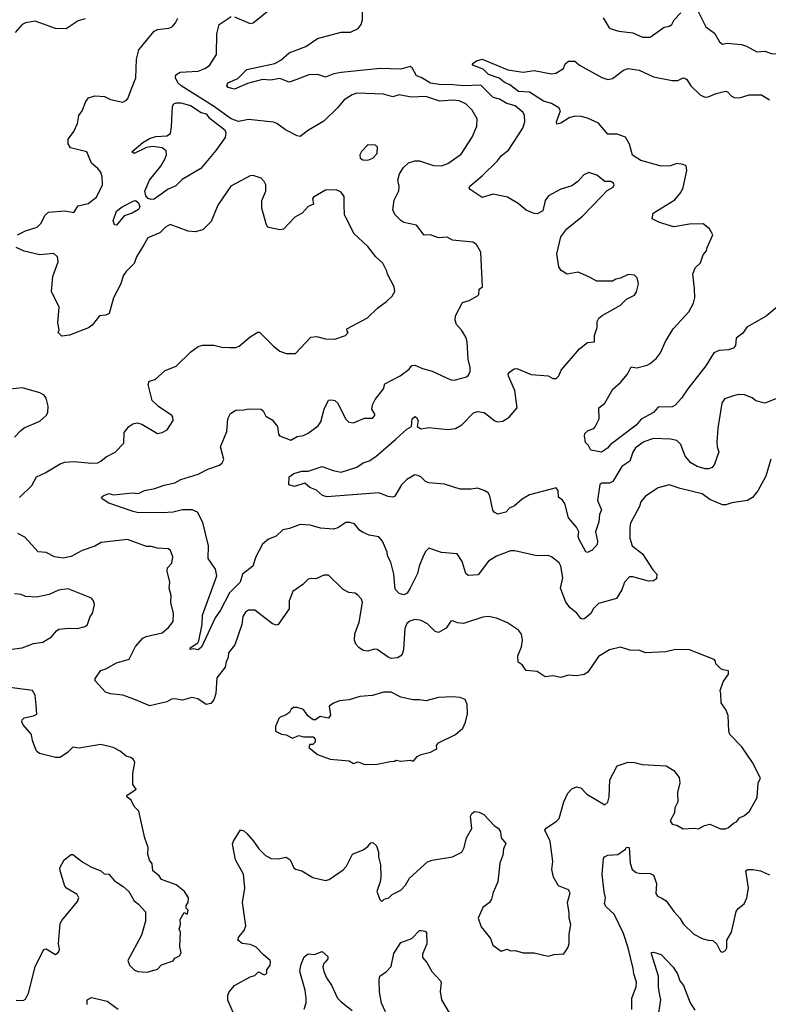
# Model space of a CAD drawing. Extents: x 2199565 to 2323334, y 894172 to 1018966.
# Tile 152 of 256: x 2219307 to 2224078, y 950526 to 956796. Entities that reach past the tile are written whole.
import ezdxf

# ---------------------------------------------------------------- set-up
doc = ezdxf.new("R2010")
doc.units = 0

msp = doc.modelspace()

# ---------------------------------------------------------------- linework, layer by layer
at = {"layer": '0CON10XD'}
for points in [[(2220675, 956814), (2220775, 956771.9), (2220795, 956775.8), (2220949.2, 956900.8)], [(2224195, 954408.9), (2224055, 954353.5), (2223998.6, 954368.6), (2223975, 954388.2), (2223925, 954407.1), (2223888.6, 954408.6), (2223855, 954400), (2223798.9, 954381.1), (2223781.9, 954355), (2223755.7, 954195), (2223749.1, 954105), (2223750.9, 954075), (2223763.1, 954045), (2223735.6, 953965), (2223720, 953945), (2223697.5, 953935), (2223675, 953935.5), (2223625, 953951.2), (2223584.4, 953975), (2223546.9, 954016.9), (2223520.2, 954090.2), (2223495, 954116.5), (2223455, 954125.5), (2223345, 954128.2), (2223285, 954108.2), (2223230.8, 954069.2), (2223215, 954042), (2223195.4, 953985), (2223145, 953950.6), (2223087.8, 953855), (2223065, 953843.6), (2223017.5, 953845), (2223004.5, 953835.5), (2222990, 953735), (2223015.5, 953675), (2223002.9, 953645), (2222998.3, 953598.3), (2222977.1, 953535), (2222988.6, 953475), (2222986, 953455), (2222955, 953418.8), (2222925, 953403.3), (2222915, 953406.7), (2222871.8, 953485), (2222866.5, 953505), (2222870, 953535), (2222856.2, 953565), (2222804, 953624), (2222781.2, 953715), (2222766.9, 953736.9), (2222741.2, 953755), (2222739.4, 953795), (2222725, 953815.7), (2222555, 953770), (2222508.1, 953741.9), (2222460.7, 953699.3), (2222427.5, 953685), (2222405, 953660), (2222355, 953646.7), (2222330, 953660), (2222321.9, 953671.9), (2222303.3, 953765), (2222292.7, 953782.7), (2222268, 953798), (2222225, 953813.1), (2222185, 953805.7), (2222115, 953806), (2222015, 953838), (2221915, 953846.2), (2221892.5, 953855), (2221863.3, 953885), (2221845, 953894.3), (2221825, 953896.7), (2221775, 953866.9), (2221740.8, 953835), (2221698.6, 953761.4), (2221685, 953756), (2221655, 953760), (2221595, 953782.9), (2221265, 953757.1), (2221236.8, 953766.8), (2221199.3, 953799.3), (2221155, 953816.5), (2221125, 953844), (2221057.6, 953822.4), (2221022.5, 953835), (2221024, 953885), (2221055, 953906.7), (2221105, 953920), (2221145, 953921.4), (2221235, 953951.2), (2221304.5, 953924.5), (2221355, 953914.5), (2221455, 953947.1), (2221495, 953973.1), (2221535, 953987.1), (2221576, 954015), (2221704.7, 954125.3), (2221775, 954188.1), (2221803.9, 954206.1), (2221807.5, 954255), (2221825, 954268.6), (2221835, 954263.8), (2221846.1, 954243.9), (2221840, 954205), (2221865, 954190), (2221915, 954198.6), (2222035, 954185.6), (2222085, 954192.2), (2222125, 954215.8), (2222198.3, 954291.7), (2222225, 954301.4), (2222266.7, 954295), (2222335, 954240.8), (2222355, 954234.2), (2222385, 954239.2), (2222425.5, 954264.5), (2222477.5, 954325), (2222462, 954435), (2222421.2, 954525), (2222420.7, 954539.3), (2222428.3, 954551.7), (2222458.3, 954571.7), (2222475, 954574), (2222567.3, 954537.3), (2222675, 954527.1), (2222705, 954512), (2222725, 954511.2), (2222742, 954528), (2222756.6, 954563.4), (2222875, 954700), (2222925, 954740), (2222970, 954745), (2222970, 954785), (2222987.5, 954835), (2222986.7, 954875), (2222998.5, 954895), (2223018, 954912), (2223135, 954978.6), (2223173.4, 955016.6), (2223225, 955041.2), (2223237, 955063), (2223250, 955115), (2223241.7, 955151.7), (2223225, 955170), (2223185, 955174.2), (2223135, 955150), (2223105.7, 955144.3), (2223085, 955130.8), (2222985, 955130), (2222935, 955158.9), (2222865, 955188), (2222795, 955176), (2222758.5, 955198.5), (2222742.1, 955222.1), (2222729.5, 955305), (2222755, 955414), (2222793.1, 955465), (2222893.1, 955545), (2223017, 955673), (2223051.4, 955708.6), (2223089.7, 955730.3), (2223096, 955745), (2223091.2, 955755), (2223075, 955766), (2223036.7, 955766.7), (2222985.9, 955805.9), (2222935, 955823.8), (2222901.2, 955808.8), (2222864, 955765), (2222825, 955737.5), (2222755, 955715.8), (2222676.6, 955673.4), (2222655.6, 955644.4), (2222641.2, 955578.8), (2222605, 955558.8), (2222585, 955561.2), (2222535, 955584), (2222484.2, 955625), (2222415, 955666.9), (2222325, 955685.6), (2222255, 955663.6), (2222178, 955715), (2222171.2, 955725), (2222176.2, 955735), (2222255, 955802.5), (2222352.3, 955897.7), (2222378.1, 955931.9), (2222422.5, 955965), (2222514.3, 956105), (2222526.9, 956145), (2222524.4, 956185), (2222515, 956205.7), (2222465, 956248.2), (2222411.8, 956261.7), (2222365, 956290.8), (2222325, 956301.5), (2222245, 956379.2), (2222135, 956375.8), (2222045.8, 956384.2), (2221995, 956381.6), (2221925, 956391.6), (2221865, 956428.4), (2221835, 956439.5), (2221809.2, 956489.2), (2221795, 956498.6), (2221735, 956481.5), (2221605, 956485.3), (2221355, 956460), (2221308.8, 956451.2), (2221255, 956430), (2221206.4, 956446.4), (2221150, 956445), (2221066.2, 956413.8), (2221025, 956398.6), (2220965, 956421.1), (2220905, 956411.7), (2220855, 956415.3), (2220759.6, 956390.4), (2220675, 956354), (2220636.2, 956365), (2220628, 956375), (2220633.8, 956395), (2220697.8, 956422.2), (2220755, 956478.9), (2220933.6, 956516.4), (2220971.4, 956538.6), (2221024.6, 956585.4), (2221130, 956625), (2221205, 956675.8), (2221355, 956715.7), (2221415, 956717.1), (2221465, 956740.8), (2221484, 956765), (2221490.8, 956795), (2221491.1, 956875)], [(2223025, 956808.8), (2223064, 956745), (2223076.8, 956736.8), (2223125, 956723.1), (2223215, 956712.5), (2223275, 956684.2), (2223325, 956684.2), (2223415, 956747.5), (2223445.7, 956754.3), (2223463.3, 956765), (2223478.6, 956795), (2223519.3, 956840.7)], [(2223627, 956857), (2223679.7, 956749.7), (2223735, 956711.2), (2223765.7, 956655.7), (2223785, 956640), (2223815, 956645.8), (2223907.4, 956637.4), (2223937.7, 956627.7), (2224005, 956591.2), (2224055, 956596), (2224095, 956580.8), (2224165, 956577.1), (2224215, 956560.9), (2224295, 956552.2), (2224340, 956570), (2224363.3, 956615), (2224360, 956655), (2224343.8, 956685), (2224341.5, 956725), (2224265, 956821.2)], [(2219725, 956801.2), (2219680.3, 956789.7), (2219603, 956737), (2219535, 956739.2), (2219405.8, 956785.8), (2219345, 956776), (2219322.5, 956765), (2219277.5, 956715)], [(2219292.5, 955425), (2219345, 955450.5), (2219418.6, 955475), (2219440.9, 955499.1), (2219468.7, 955551.3), (2219490.2, 955569.8), (2219595, 955578.1), (2219651.9, 955568.1), (2219680, 955610), (2219743.4, 955626.6), (2219795.6, 955665), (2219834.4, 955745), (2219833.1, 955795), (2219824.3, 955825), (2219805, 955849.2), (2219765, 955882), (2219735, 955954), (2219630, 955980), (2219616.3, 956006.3), (2219615.6, 956035), (2219652.5, 956085), (2219674.5, 956135.5), (2219684.4, 956185), (2219705.4, 956214.6), (2219727.8, 956275), (2219745, 956298.6), (2219785, 956312.2), (2219847.5, 956307.5), (2219885, 956288.8), (2219965, 956271.2), (2219987.3, 956282.7), (2219996.7, 956295), (2220020, 956355), (2220047.5, 956425), (2220051.1, 956545), (2220067.3, 956605), (2220165, 956722.5), (2220185.4, 956734.6), (2220258, 956742), (2220279.5, 956750.5), (2220300, 956775), (2220314, 956805)], [(2223807.3, 953707.3), (2223785, 953707.5), (2223705, 953740), (2223657.1, 953777.1), (2223515, 953810.6), (2223445, 953834.2), (2223375, 953815.7), (2223295, 953761.2), (2223265.8, 953725), (2223257.5, 953695), (2223200.3, 953589.7), (2223194.4, 953565), (2223195.7, 953495), (2223209.2, 953445), (2223275.7, 953395), (2223342.6, 953292.6), (2223367.5, 953265), (2223365.8, 953235), (2223346.3, 953223.7), (2223315, 953219.5), (2223215, 953248.6), (2223192.9, 953247.1), (2223161.2, 953215), (2223143.8, 953165), (2223110.7, 953109.3), (2222995, 953078.1), (2222963.9, 953046.1), (2222945.9, 953014.1), (2222907.9, 952982.1), (2222895, 952977.8), (2222882.2, 952982.2), (2222857.6, 953017.6), (2222815, 953050), (2222787.4, 953087.4), (2222753.3, 953175), (2222767.3, 953242.7), (2222756, 953315), (2222745, 953336.7), (2222695.8, 953375.8), (2222675, 953383.8), (2222602.3, 953382.3), (2222463.4, 953413.4), (2222435, 953413.3), (2222345, 953380.6), (2222295, 953348.1), (2222228.1, 953261.9), (2222166, 953256), (2222150.3, 953270.3), (2222126.7, 953345), (2222095, 953394.2), (2221995, 953402.5), (2221915, 953430), (2221895, 953412), (2221879.4, 953385), (2221852.3, 953315), (2221841.5, 953268.5), (2221795.7, 953175), (2221775.5, 953144.5), (2221755, 953134.2), (2221725, 953142), (2221700.6, 953170.6), (2221692.3, 953265), (2221672.1, 953342.1), (2221651.2, 953381.2), (2221648.8, 953405), (2221618.6, 953475), (2221595, 953502), (2221535, 953512.9), (2221495, 953531.4), (2221475, 953544.2), (2221441.2, 953585), (2221410, 953595), (2221385, 953594), (2221335, 953560), (2221307.8, 953552.2), (2221225, 953558.5), (2221157.2, 953577.2), (2221095, 953581.4), (2221027.5, 953555), (2220985, 953548.1), (2220942.2, 953507.8), (2220892.7, 953487.3), (2220854, 953456), (2220811.9, 953375), (2220793.6, 953316.4), (2220726.9, 953265), (2220711.5, 953215), (2220644.1, 953145.9), (2220587.2, 953035), (2220553.2, 952986.8), (2220465, 952800.8), (2220445, 952783.5), (2220415, 952788.8), (2220392.5, 952785), (2220393.8, 952795), (2220442.2, 952827.8), (2220449.3, 952840.7), (2220470.3, 952945), (2220472.2, 953005), (2220563.5, 953255), (2220555, 953296.2), (2220508.9, 953365), (2220509.5, 953445), (2220474.7, 953594.7), (2220440.9, 953660.9), (2220405.7, 953675.7), (2220345, 953674.8), (2220285, 953659), (2220215.3, 953655.3), (2220055, 953657.7), (2220030, 953665), (2219875, 953717.5), (2219832, 953745), (2219828, 953755), (2219838.8, 953765), (2219875, 953779.6), (2219905, 953770.8), (2220025, 953783.3), (2220065, 953778.9), (2220101.4, 953798.6), (2220168.9, 953811.1), (2220227.2, 953832.8), (2220295, 953846.2), (2220335, 953867.8), (2220445, 953902.5), (2220505, 953933.1), (2220579.8, 953960.2), (2220598, 953975), (2220608, 953995), (2220585.8, 954075), (2220627, 954173), (2220633.3, 954255), (2220651.5, 954288.5), (2220685, 954310), (2220735, 954311.2), (2220765, 954318.8), (2220845, 954316.5), (2220858.9, 954305), (2220875, 954271.2), (2220915, 954248.8), (2220950, 954205), (2220955.9, 954155.9), (2220963.3, 954145), (2221035, 954117.5), (2221075, 954140.8), (2221115, 954149.2), (2221145, 954163.1), (2221209.8, 954210.2), (2221225.4, 954234.6), (2221247.1, 954315), (2221275.9, 954374.1), (2221295, 954376.2), (2221315, 954370), (2221334, 954355), (2221384, 954254), (2221405, 954232), (2221435, 954229.2), (2221505, 954259.2), (2221555, 954258), (2221569.4, 954275), (2221569.4, 954285), (2221551.5, 954315), (2221555, 954343.3), (2221572.8, 954377.2), (2221625.5, 954444.5), (2221635, 954476.2), (2221732.1, 954527.9), (2221789.7, 954570.3), (2221806.2, 954593.8), (2221825, 954595.8), (2221875, 954574), (2221935, 954557.5), (2222055, 954502), (2222075, 954501.2), (2222124, 954514), (2222155, 954522), (2222166.8, 954533.2), (2222178, 954555), (2222178.3, 954581.7), (2222165.8, 954635), (2222158.6, 954745), (2222149.2, 954775), (2222125, 954816.7), (2222091.2, 954855), (2222083, 954883), (2222085, 954910), (2222129.4, 954995), (2222172, 955008), (2222225, 955036.7), (2222233.3, 955045), (2222235, 955080), (2222256.7, 955095), (2222245.5, 955315), (2222218.6, 955365), (2222195, 955380), (2222065, 955392), (2222030.8, 955410.8), (2221975, 955407.5), (2221925, 955425.7), (2221885, 955424.4), (2221835, 955487.8), (2221755.6, 955505.6), (2221736.6, 955516.6), (2221697.5, 955555), (2221685.7, 955585), (2221693, 955647), (2221723.2, 955706.8), (2221726.2, 955736.2), (2221717.5, 955775), (2221727.5, 955815), (2221751.9, 955855), (2221785, 955884.5), (2221825, 955896.7), (2221855, 955897.8), (2221945, 955866.9), (2221995, 955864.4), (2222035, 955880), (2222120.6, 955939.4), (2222191.1, 956048.9), (2222221.2, 956118.8), (2222221.9, 956165), (2222190.6, 956220.6), (2222150, 956260), (2222108.5, 956278.5), (2222066.2, 956283.8), (2221985, 956277.2), (2221895, 956307.3), (2221801.8, 956301.8), (2221725, 956316.5), (2221685, 956305.7), (2221625, 956321.9), (2221455, 956327.7), (2221425, 956318.5), (2221373.9, 956286.1), (2221331.4, 956235), (2221245, 956149.2), (2221147.4, 956092.6), (2221095, 956052.5), (2221075, 956055.8), (2221001.2, 956095), (2220945.9, 956135.9), (2220925, 956143.8), (2220765, 956159.5), (2220702.1, 956147.9), (2220655, 956164.1), (2220542.7, 956245), (2220335.5, 956375), (2220314.5, 956395), (2220300.6, 956425), (2220302.9, 956445), (2220328.9, 956461.1), (2220445, 956467.2), (2220487.5, 956485), (2220515.6, 956505), (2220560.5, 956575), (2220562.9, 956705), (2220578.6, 956765), (2220655, 956816)], [(2224203.3, 955025), (2224065, 954908.6), (2223941.4, 954838.6), (2223915, 954798.8), (2223872.7, 954767.3), (2223869.1, 954720.9), (2223856, 954705), (2223825, 954692.9), (2223765, 954688.5), (2223731.4, 954675), (2223678.5, 954591.5), (2223563.9, 954446.1), (2223524.3, 954385.7), (2223481.5, 954338.5), (2223465, 954330.6), (2223375, 954329.6), (2223345, 954295.4), (2223268.5, 954251.5), (2223235, 954213.1), (2223070.9, 954089.1), (2223052.2, 954067.8), (2223015, 954041.4), (2222947.5, 954055), (2222932.5, 954085), (2222913, 954103), (2222905.6, 954145), (2222909.1, 954160.9), (2222930, 954180), (2222966.5, 954193.5), (2222975, 954202.5), (2222998.8, 954255), (2222996.7, 954325), (2223036.7, 954355), (2223087, 954443), (2223135, 954486.2), (2223180.5, 954539.5), (2223204.1, 954585.9), (2223240.7, 954579.3), (2223305, 954596.7), (2223325, 954606.2), (2223365, 954640.6), (2223391.5, 954675), (2223422.9, 954747.1), (2223472.4, 954827.6), (2223570.5, 954935), (2223599.9, 954990.1), (2223608.4, 955025), (2223607.8, 955085), (2223595.8, 955175), (2223612.5, 955215), (2223645, 955248), (2223661.8, 955298.2), (2223683.8, 955325), (2223688.8, 955345), (2223723.3, 955425), (2223702.5, 955465), (2223662.5, 955495), (2223575, 955494), (2223475, 955478), (2223385, 955504), (2223338.3, 955528.3), (2223343.3, 955565), (2223481.7, 955648.3), (2223520.8, 955695), (2223535, 955727.5), (2223557.8, 955835), (2223554.2, 955865), (2223534.6, 955874.6), (2223495, 955880.9), (2223455, 955865.4), (2223395, 955862.9), (2223265, 955898.9), (2223213, 955933), (2223193.1, 956003.1), (2223167, 956047), (2223115, 956067.1), (2223055, 956067.1), (2222995, 956138.1), (2222925, 956168.2), (2222885, 956180), (2222845, 956181.5), (2222809.6, 956170.4), (2222755, 956136.7), (2222730.8, 956130.8), (2222727.5, 956145), (2222754.4, 956215), (2222742.9, 956235), (2222695, 956262.3), (2222645, 956278), (2222555, 956333.5), (2222485, 956338.9), (2222431.5, 956381.5), (2222395, 956398), (2222363.5, 956423.5), (2222295, 956446.2), (2222260.5, 956480.5), (2222200, 956505), (2222190, 956515), (2222217.5, 956535), (2222255, 956545.6), (2222417.3, 956477.3), (2222515, 956461.9), (2222585, 956472.5), (2222695, 956452.2), (2222724.4, 956455.6), (2222772.5, 956485), (2222783.8, 956515), (2222805, 956531.2), (2222845, 956531.2), (2222875, 956505.7), (2223017.1, 956427.1), (2223055, 956416.2), (2223085, 956422.3), (2223155.8, 956475), (2223185.5, 956485.5), (2223255, 956474.3), (2223345, 956432.9), (2223465, 956408.1), (2223501.7, 956408.3), (2223535, 956426), (2223545, 956424.2), (2223559.2, 956415), (2223584, 956375), (2223645, 956315.8), (2223675, 956302.9), (2223695, 956304.2), (2223745, 956326.9), (2223805, 956340), (2223817.6, 956337.6), (2223840.5, 956310.5), (2223860.7, 956300.7), (2223895, 956298.8), (2223955, 956317.5), (2224035, 956317.8), (2224086, 956285)], [(2220145, 955651.2), (2220125, 955658.4), (2220110.2, 955675), (2220105.6, 955704.4), (2220133.8, 955775), (2220206.3, 955863.7), (2220231.9, 955908.1), (2220242.2, 955935), (2220240.5, 955960.5), (2220215, 955980.5), (2220155, 955988.3), (2220115, 955981.1), (2220037.5, 955945), (2220022.5, 955955), (2220092, 956015), (2220135, 956040.2), (2220175, 956051.6), (2220245, 956057), (2220268.2, 956071.8), (2220275.5, 956114.5), (2220280.7, 956245), (2220289.5, 956260.5), (2220305, 956266.8), (2220335, 956266.5), (2220395, 956249.3), (2220464.6, 956204.6), (2220495.8, 956195.8), (2220513.2, 956173.2), (2220614.8, 956095), (2220621.6, 956075), (2220616.1, 956045), (2220557.8, 955962.2), (2220462.4, 955847.6), (2220341.8, 955778.2), (2220302.4, 955737.6), (2220253.2, 955716.8), (2220165, 955653.9), (2220145, 955651.2)], [(2221525, 955901.9), (2221557.5, 955915), (2221585.5, 955945), (2221588, 955985), (2221575, 955996), (2221525, 956000), (2221485, 955957.5), (2221474, 955935), (2221476.2, 955915), (2221493, 955903), (2221525, 955901.9)], [(2219305, 953752.9), (2219385, 953829.4), (2219414.2, 953885), (2219469.3, 953910.7), (2219565, 953967.5), (2219595, 953978.5), (2219655, 953983.5), (2219765, 953971.4), (2219805, 953974), (2219825, 953983.8), (2219857.7, 954012.3), (2219915, 954041.2), (2219969.7, 954100.3), (2219972.3, 954167.7), (2220003.3, 954205), (2220027.7, 954222.3), (2220055, 954228), (2220085, 954220), (2220185, 954161.2), (2220215, 954166.7), (2220247.5, 954185), (2220285.9, 954244.1), (2220283.3, 954265), (2220275.8, 954275.8), (2220192, 954332), (2220151.7, 954371.7), (2220126.4, 954473.6), (2220132.5, 954495), (2220170, 954505), (2220235, 954562.5), (2220305, 954590), (2220398.6, 954681.4), (2220444.5, 954715.5), (2220475, 954723.1), (2220545, 954724), (2220595, 954710), (2220645, 954708), (2220685, 954709.2), (2220705, 954716), (2220775, 954776.2), (2220825, 954806.7), (2220835, 954806.7), (2220925, 954716.2), (2220965, 954686.2), (2221005, 954671.2), (2221065, 954671.2), (2221162.5, 954775), (2221198.3, 954778.3), (2221255, 954764.3), (2221315, 954762.5), (2221382.5, 954785), (2221400, 954805), (2221393, 954813), (2221392.3, 954827.7), (2221523, 954897), (2221588.8, 954961.2), (2221645, 955001.2), (2221680, 955035), (2221697.5, 955065), (2221692.5, 955095), (2221650, 955175), (2221646.2, 955195), (2221621.2, 955245), (2221576.8, 955286.8), (2221525, 955352.5), (2221437.1, 955435), (2221377.5, 955555), (2221375.7, 955615.7), (2221375, 955670), (2221355, 955696.7), (2221323, 955713), (2221255, 955710), (2221180, 955665), (2221173.3, 955655), (2221178.8, 955621.2), (2221145, 955606.7), (2221107.5, 955565), (2221060.5, 955539.5), (2220988.3, 955461.7), (2220965, 955457.5), (2220895, 955473.3), (2220886.7, 955476.7), (2220878.8, 955495), (2220850, 955595), (2220851.2, 955645), (2220876, 955704), (2220876.2, 955745), (2220865, 955766.7), (2220845, 955786.2), (2220795, 955803.8), (2220775, 955802), (2220653.3, 955735), (2220568.8, 955615), (2220528.3, 955511.7), (2220475, 955457.5), (2220425.5, 955444.5), (2220379.7, 955449.7), (2220265, 955492), (2220235.5, 955474.5), (2220201.2, 955438.8), (2220122.7, 955407.3), (2220098, 955362), (2220051.2, 955285), (2220035.8, 955244.2), (2219985, 955192.5), (2219966.7, 955165), (2219952.5, 955115), (2219904.2, 955025), (2219878, 954925), (2219855, 954914.3), (2219815, 954910), (2219769.5, 954850.5), (2219745, 954833.1), (2219625, 954788.1), (2219575, 954780), (2219552.5, 954805), (2219558, 954822), (2219550.8, 954865), (2219558.1, 954965), (2219510, 955065), (2219519.1, 955160.9), (2219553.1, 955255), (2219548.9, 955285), (2219525, 955306.5), (2219435, 955299.1), (2219335, 955322.7), (2219285, 955345.8)], [(2219925, 955487.8), (2219910.3, 955490.3), (2219903.1, 955515), (2219925, 955576.2), (2219960, 955605), (2220035, 955643.3), (2220045, 955644.5), (2220065, 955629.2), (2220073.2, 955605), (2220065, 955588.2), (2220024.3, 955565), (2219973.2, 955546.8), (2219925, 955487.8)], [(2219273.4, 954136.6), (2219311.3, 954178.7), (2219335, 954196), (2219435, 954240), (2219476.7, 954275), (2219486.7, 954295), (2219487.5, 954335), (2219476.2, 954385), (2219463.8, 954405), (2219435, 954420.6), (2219325, 954451.2), (2219245, 954444.2)], [(2224093, 953997), (2224061.2, 953888.8), (2224010, 953795), (2223977.6, 953752.4), (2223945, 953734), (2223845, 953719.2), (2223807.3, 953707.3)], [(2223825, 952627.5), (2223825, 952650), (2223790, 952655), (2223775, 952663.3), (2223742.5, 952695), (2223741.7, 952711.7), (2223732.5, 952722.5), (2223575, 952783.8), (2223486.4, 952786.4), (2223425, 952770), (2223295, 952764.2), (2223258.7, 952778.7), (2223195, 952780.8), (2223135, 952800), (2223065, 952782.5), (2222995, 952740.8), (2222928.5, 952641.5), (2222905, 952626), (2222855, 952617.5), (2222805, 952622.5), (2222755, 952608), (2222705, 952617.1), (2222655, 952610.8), (2222605, 952646.2), (2222535, 952651.2), (2222508.3, 952688.3), (2222483.8, 952705), (2222482, 952745), (2222505, 952802.5), (2222511.4, 952845), (2222505, 952882.5), (2222485, 952908.8), (2222415.7, 952955.7), (2222345, 952985.8), (2222295, 952995.8), (2222258.3, 952991.7), (2222135, 952951.1), (2222097.5, 952955), (2222065, 952968.8), (2222055, 952966.2), (2222025, 952920.8), (2221975, 952894.3), (2221955, 952900), (2221905, 952948.9), (2221865, 952969.5), (2221825, 952976.7), (2221793.7, 952966.3), (2221775, 952950), (2221761.7, 952918.3), (2221751.9, 952785), (2221743.4, 952756.6), (2221735, 952744), (2221715, 952732.5), (2221675, 952728.9), (2221655, 952736.7), (2221585, 952785.6), (2221565, 952786.9), (2221525, 952775.7), (2221495, 952780), (2221467.6, 952797.6), (2221450.2, 952820.2), (2221441.1, 952845), (2221442.7, 952885), (2221469.8, 952960.2), (2221492, 953085), (2221486, 953105), (2221465, 953130), (2221445, 953143.3), (2221405, 953148.8), (2221367.7, 953167.7), (2221275, 953258.8), (2221245, 953258.8), (2221195, 953236), (2221168.3, 953238.3), (2221145, 953233.3), (2221110.5, 953199.5), (2221046.7, 953155), (2221024, 953095), (2221024, 953045), (2220955, 952943.8), (2220945, 952940.8), (2220919.1, 952949.1), (2220805, 953036), (2220765, 953036.2), (2220745, 953023.3), (2220730, 952995), (2220722, 952945), (2220677.8, 952815), (2220637.5, 952765), (2220635.7, 952735), (2220623.2, 952706.8), (2220617.5, 952672.5), (2220562.5, 952605), (2220557.1, 952505), (2220544, 952465), (2220525, 952441.2), (2220495, 952435.8), (2220441.4, 952471.4), (2220405, 952479.5), (2220345, 952463.3), (2220295, 952472), (2220275, 952468.8), (2220245, 952452), (2220135.6, 952425.6), (2220035, 952469.4), (2219964.3, 952494.3), (2219885, 952502.5), (2219853, 952513), (2219787.5, 952585), (2219788.3, 952601.7), (2219825, 952650.8), (2219855, 952661.4), (2219925, 952701.2), (2220005.3, 952724.7), (2220044.5, 952805), (2220092.2, 952857.8), (2220112.1, 952867.9), (2220215, 952891.4), (2220255, 952926), (2220285.5, 952964.5), (2220287.1, 953015), (2220271.2, 953085), (2220271.7, 953128.3), (2220260, 953175), (2220262.9, 953215), (2220247.5, 953285), (2220250, 953305), (2220276, 953335), (2220283.3, 953375), (2220267.5, 953415), (2220255, 953426.7), (2220185, 953430), (2220145, 953442), (2220115, 953440.8), (2219995, 953485.7), (2219826.5, 953466.5), (2219785, 953443.1), (2219705, 953416.4), (2219635, 953378.5), (2219583.9, 953366.1), (2219528.8, 953375), (2219475, 953402.9), (2219425, 953406.9), (2219340.9, 953500.9), (2219294.6, 953524.6)], [(2219225.9, 952784.1), (2219322.5, 952795), (2219395, 952822.9), (2219455, 952832.9), (2219510, 952865), (2219541.2, 952905), (2219557.5, 952915), (2219618.3, 952921.7), (2219675, 952920), (2219725, 952931.2), (2219740, 952945), (2219756.7, 952995), (2219770, 953015), (2219783, 953073), (2219777.5, 953095), (2219765, 953112.5), (2219615, 953171.4), (2219555, 953164), (2219495, 953136.2), (2219415, 953118.8), (2219345, 953122), (2219316, 953136), (2219275, 953140)], [(2220689.4, 950425), (2220632.6, 950552.6), (2220633.8, 950585), (2220641.8, 950605), (2220675, 950645.7), (2220775, 950700.8), (2220805, 950710), (2220828.3, 950731.7), (2220865, 950713.3), (2220875, 950717.5), (2220882.5, 950725), (2220882.5, 950745), (2220903.3, 950775), (2220906.1, 950793.9), (2220903.3, 950805), (2220860.3, 950840.3), (2220815, 950889.2), (2220776.1, 950906.1), (2220725, 950913.1), (2220698.1, 950935), (2220703.3, 950955), (2220736.7, 950995), (2220747.5, 951025), (2220726.9, 951175), (2220741.6, 951265), (2220733.8, 951355), (2220682.1, 951445), (2220663.1, 951545), (2220669.2, 951565), (2220715, 951636.7), (2220735, 951630), (2220755, 951613.3), (2220798, 951565), (2220831.2, 951515), (2220872.7, 951472.7), (2220910, 951455), (2220955, 951453.3), (2221005, 951462.5), (2221030, 951445), (2221053.3, 951395), (2221065, 951386.7), (2221105, 951375.8), (2221175, 951334), (2221255, 951314.2), (2221279.7, 951320.3), (2221367.7, 951382.3), (2221388.8, 951405), (2221427.7, 951482.3), (2221495, 951510), (2221525, 951530), (2221545, 951553.3), (2221557, 951557), (2221580, 951535), (2221593.8, 951495), (2221593.8, 951465), (2221606, 951415), (2221607.5, 951335), (2221604, 951305), (2221582.5, 951245), (2221603, 951193), (2221615, 951180), (2221630, 951195), (2221660, 951205), (2221680, 951225), (2221735, 951252.5), (2221766, 951285), (2221791.5, 951328.5), (2221905, 951434), (2221935, 951444), (2222065, 951464.2), (2222123.8, 951495), (2222139.2, 951525), (2222154.5, 951585.5), (2222188, 951645), (2222180, 951725), (2222188.3, 951741.7), (2222206.4, 951753.6), (2222235, 951749.2), (2222265, 951734.2), (2222330, 951665), (2222358.8, 951645), (2222371.2, 951625), (2222376.2, 951585), (2222405, 951550), (2222390, 951515), (2222385.6, 951475), (2222367.8, 951425), (2222353.3, 951305), (2222325, 951237.5), (2222314.4, 951195.6), (2222300, 951175), (2222258.6, 951141.4), (2222229.2, 951075), (2222248.7, 951018.7), (2222306.7, 950945), (2222321.7, 950901.7), (2222375, 950863.8), (2222413.6, 950876.4), (2222435, 950866.7), (2222465, 950868.8), (2222515, 950853.8), (2222586.4, 950853.6), (2222675, 950833.3), (2222713.6, 950843.6), (2222775, 950847.5), (2222800, 950885), (2222808.3, 950911.7), (2222808.3, 950971.7), (2222820, 951035), (2222809.2, 951075), (2222809.5, 951109.5), (2222797.5, 951175), (2222814, 951235), (2222804.1, 951254.1), (2222741.3, 951281.3), (2222709.4, 951335), (2222698.6, 951385), (2222703.8, 951436.2), (2222688, 951565), (2222654.1, 951635.9), (2222665, 951650), (2222725, 951690), (2222745, 951710), (2222775.5, 951814.5), (2222800.3, 951869.7), (2222825, 951898), (2222855, 951910), (2222883.8, 951903.8), (2222920.8, 951865), (2223035, 951796.2), (2223055, 951813.3), (2223063.2, 951846.8), (2223067.5, 951955), (2223115, 952044.3), (2223185, 952068.1), (2223225, 952066.7), (2223273.1, 952053.1), (2223426.7, 952045), (2223475.5, 952015.5), (2223509.3, 951969.3), (2223514.2, 951935.8), (2223500, 951875), (2223501.1, 951815), (2223482.8, 951777.2), (2223479.2, 951745), (2223451.2, 951695), (2223465, 951672.5), (2223495, 951667.5), (2223535, 951644), (2223605, 951647.5), (2223633, 951643), (2223670, 951665), (2223705, 951672.5), (2223773, 951643), (2223805, 951642.5), (2223825, 951652.5), (2223855, 951680), (2223875, 951687.5), (2223895, 951712.5), (2223925, 951727.5), (2223957.5, 951755), (2224007, 951843), (2224012.5, 951935), (2224027.5, 951965), (2223977.5, 952065), (2223910, 952165), (2223833.3, 952245), (2223826.7, 952265), (2223822.5, 952365), (2223809.3, 952399.3), (2223777.1, 952445), (2223776, 952505), (2223770, 952525), (2223789.5, 952580.5), (2223825, 952627.5)], [(2219285, 950551.8), (2219329.4, 950550.6), (2219345, 950558), (2219364, 950596), (2219404.7, 950765.3), (2219455, 950863.8), (2219465, 950876.2), (2219475, 950878.8), (2219535, 950843.3), (2219555, 950857.5), (2219560, 950875), (2219554.2, 950914.2), (2219565, 951040), (2219575, 951060), (2219675, 951180), (2219684, 951205), (2219673.3, 951225), (2219606.2, 951265), (2219595, 951278.8), (2219564, 951375), (2219563.3, 951395), (2219591.2, 951445), (2219635, 951480), (2219645, 951480), (2219710.5, 951430.5), (2219765, 951398.6), (2219825, 951376), (2219845, 951356.7), (2219875, 951354), (2219912.2, 951312.2), (2219966.9, 951276.9), (2220002.5, 951245), (2220035.7, 951185), (2220065, 951164), (2220109.2, 951115), (2220108.1, 951055), (2220083.7, 950966.3), (2219997.1, 950805), (2220006.1, 950776.1), (2220037.5, 950745), (2220060, 950735), (2220119.5, 950730.5), (2220185, 950750), (2220211.7, 950778.3), (2220285, 950802.5), (2220295, 950820), (2220326.4, 950833.6), (2220337, 950853), (2220326.7, 950895), (2220332, 950985), (2220323.8, 951005), (2220332.5, 951035), (2220330, 951065), (2220355, 951110), (2220375, 951100), (2220377.5, 951105), (2220380, 951125), (2220368.3, 951138.3), (2220367.5, 951155), (2220380, 951175), (2220383.3, 951205), (2220356.7, 951245), (2220305, 951286.2), (2220210.7, 951320.7), (2220196.7, 951345), (2220156, 951376), (2220151.2, 951421.2), (2220133.6, 951443.6), (2220122.7, 951482.7), (2220125.7, 951525), (2220104.3, 951584.3), (2220066.7, 951756.7), (2220035.9, 951785.9), (2220017.5, 951825), (2219992.5, 951845), (2219990, 951855), (2220050, 951895), (2220027.5, 951925), (2220027.5, 951995), (2220040, 952065), (2220032.5, 952085), (2220015, 952097.5), (2219985, 952106.7), (2219947.3, 952137.3), (2219901.7, 952161.7), (2219825, 952180.8), (2219685, 952157.1), (2219645, 952164), (2219611.1, 952128.9), (2219565, 952098.6), (2219535, 952098.6), (2219432.6, 952122.6), (2219415.6, 952135.6), (2219409.1, 952149.1), (2219388.5, 952205), (2219381.9, 952245), (2219330, 952305), (2219321.2, 952325), (2219322, 952338), (2219335, 952350), (2219395, 952362), (2219416, 952374), (2219411.4, 952431.4), (2219405.8, 952495), (2219388.8, 952525), (2219245, 952544.4)], [(2221503.8, 952053.8), (2221585, 952054.3), (2221667, 952073), (2221695, 952073.8), (2221705, 952080), (2221735, 952073.8), (2221795, 952080), (2221816.4, 952073.6), (2221840, 952105), (2221865, 952117.1), (2221925, 952131.2), (2221965, 952153.3), (2221962.5, 952175), (2221975, 952190), (2222085, 952243.8), (2222130, 952285), (2222148, 952322), (2222161.2, 952375), (2222158.8, 952435), (2222145, 952467.5), (2222115, 952480), (2222065, 952483.8), (2221975, 952480), (2221895, 952458), (2221855, 952465.8), (2221815, 952464.2), (2221735, 952482.5), (2221675, 952512.9), (2221625, 952513.8), (2221555, 952492.5), (2221474.2, 952485.8), (2221406.1, 952463.9), (2221345, 952458.8), (2221306.4, 952443.6), (2221280, 952425), (2221287, 952367), (2221275, 952347.5), (2221221.2, 952358.8), (2221191.7, 952338.3), (2221178.3, 952338.3), (2221143.6, 952363.6), (2221115, 952402.5), (2221075, 952416.7), (2221052.5, 952415), (2221037.5, 952405), (2221026.4, 952383.6), (2221002, 952368), (2220967.5, 952355), (2220958.8, 952345), (2220937.5, 952295), (2220937.5, 952265), (2220975, 952246.7), (2221005, 952242.5), (2221045, 952220), (2221085, 952237.5), (2221115, 952230), (2221178.3, 952228.3), (2221190, 952215), (2221190, 952195), (2221175, 952180), (2221155, 952180), (2221150.7, 952160.7), (2221205, 952116.7), (2221285, 952088), (2221406.1, 952076.1), (2221435, 952060), (2221465, 952070), (2221503.8, 952053.8)], [(2223207.9, 950492.1), (2223208.9, 950565), (2223235, 950637.5), (2223237.9, 950667.9), (2223219.7, 950719.7), (2223216.7, 950755), (2223185.3, 950885.3), (2223155.9, 950975.9), (2223095, 951100.8), (2223045, 951147.1), (2223033.5, 951165), (2223041.1, 951205), (2223031.4, 951241.4), (2223018.9, 951355), (2223028, 951455), (2223034.3, 951465.7), (2223054.4, 951475.6), (2223119.1, 951480.9), (2223166.9, 951513.1), (2223175, 951526.7), (2223190, 951525), (2223196.9, 951425), (2223209.2, 951385), (2223235, 951365.8), (2223255, 951360), (2223325, 951358.8), (2223345, 951348.8), (2223364.3, 951295), (2223361.7, 951231.7), (2223371.2, 951215), (2223394.4, 951204.4), (2223426, 951185), (2223475.9, 951115.9), (2223513.8, 951075), (2223535, 951038.8), (2223603.2, 950973.2), (2223655.9, 950945.9), (2223695, 950933.8), (2223725, 950932.5), (2223748.7, 950908.7), (2223772.6, 950862.6), (2223785, 950858), (2223805, 950868.8), (2223814, 950885), (2223812.5, 950935), (2223843.8, 950985), (2223872, 951118), (2223884.6, 951135.4), (2223924.6, 951165.4), (2223940, 951205), (2223950.5, 951265), (2223935, 951376.7), (2223945.8, 951384.2), (2223980, 951385), (2224027.5, 951375), (2224085, 951350)], [(2221638.9, 950478.9), (2221612.3, 950532.3), (2221600, 950605), (2221597.2, 950682.8), (2221601.9, 950705), (2221644.5, 950735.5), (2221673.6, 950766.4), (2221691.1, 950848.9), (2221735, 950920), (2221805.8, 950944.2), (2221854.3, 950995.7), (2221865, 950996.2), (2221891.7, 950991.7), (2221898.8, 950985), (2221902.1, 950912.1), (2221873.3, 950845), (2221874.2, 950825), (2221901.7, 950791.7), (2221934.4, 950735), (2221989.4, 950675), (2221993.3, 950665), (2221986.6, 950606.6), (2221995.7, 950555), (2222070.8, 950425)], [(2221119.2, 950495), (2221132.7, 950535), (2221133.6, 950565), (2221126.3, 950615), (2221093.2, 950735), (2221097.9, 950775), (2221120.9, 950829.1), (2221145, 950846.7), (2221186, 950844), (2221235, 950862), (2221270.5, 950830.5), (2221270.8, 950815), (2221254.2, 950795), (2221244.2, 950785), (2221238.6, 950765), (2221245.7, 950735), (2221261.5, 950695), (2221295, 950647.5), (2221332.9, 950565), (2221355, 950540.8), (2221425, 950487.5)], [(2223375.9, 950445), (2223393.6, 950555), (2223384.7, 950595.3), (2223377.5, 950635), (2223377.5, 950705), (2223332.9, 950847.1), (2223334.3, 950855.7), (2223345, 950858.8), (2223395, 950842.9), (2223471.4, 950761.4), (2223499.8, 950719.8), (2223514.6, 950675), (2223536.2, 950645), (2223579.5, 950535), (2223608.9, 950488.9)], [(2219736.2, 950525), (2219736.7, 950555), (2219765, 950569.2), (2219865, 950546.2), (2219935.4, 950495.4)]]:
    msp.add_lwpolyline(points, dxfattribs=at)

doc.saveas('drawing.dxf')
